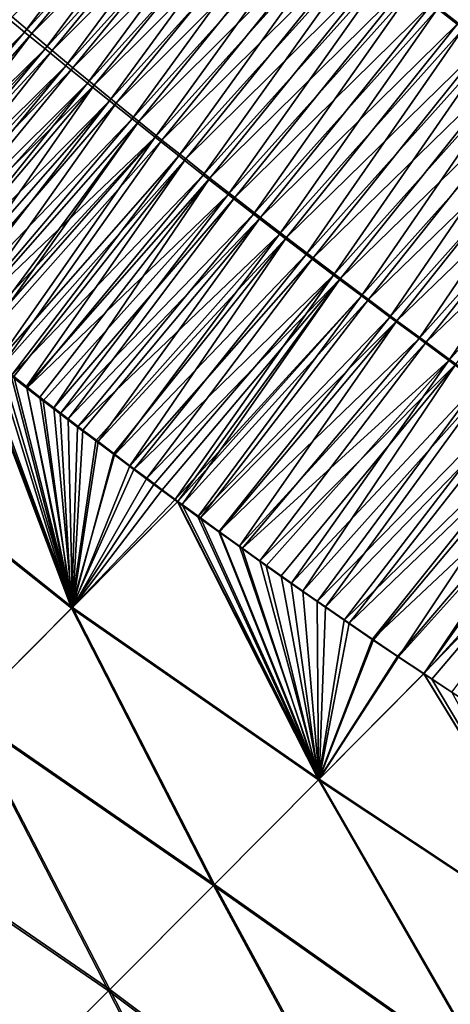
# Model space of a CAD drawing. Header units: metres. Extents: x -42 to 163, y -93 to 90.
# Tile 83 of 232: x 63.29 to 66.52, y -48.94 to -41.56. Entities that reach past the tile are written whole.
import ezdxf

# ---------------------------------------------------------------- set-up
doc = ezdxf.new("R2010")
doc.units = ezdxf.units.M
doc.layers.add('solid_500770_SW0001', color=7, linetype='CONTINUOUS')

msp = doc.modelspace()

# ---------------------------------------------------------------- linework, layer by layer
at = {"layer": 'solid_500770_SW0001'}
for points in [[(64.56945, -40.000626, -17.802614), (63.32658, -41.653019, -18.182472), (63.177494, -41.531231, -18.154263)], [(64.56945, -40.000626, -17.802614), (64.717178, -40.120911, -17.832277), (63.32658, -41.653019, -18.182472)], [(66.384071, -41.435875, 18.185736), (66.576996, -41.586681, 18.228552), (67.785721, -39.990425, 17.614002)], [(63.232319, -41.539173, 18.157747), (63.38018, -41.663677, 18.186575), (64.695213, -40.069408, 17.818155)], [(63.38018, -41.663677, 18.186575), (64.844612, -40.194229, 17.849569), (64.695213, -40.069408, 17.818155)], [(64.717178, -40.120911, -17.832277), (63.479637, -41.777607, -18.211926), (63.32658, -41.653019, -18.182472)], [(64.717178, -40.120911, -17.832277), (64.86895, -40.244137, -17.86331), (63.479637, -41.777607, -18.211926)], [(67.921852, -40.110718, -17.651007), (66.615211, -41.629768, -18.240993), (66.421432, -41.479214, -18.198196)], [(63.38018, -41.663677, 18.186575), (63.532272, -41.790634, 18.216581), (64.844612, -40.194229, 17.849569)], [(63.532272, -41.790634, 18.216581), (64.998337, -40.321686, 17.882238), (64.844612, -40.194229, 17.849569)], [(64.86895, -40.244137, -17.86331), (63.636707, -41.904953, -18.242592), (63.479637, -41.777607, -18.211926)], [(64.86895, -40.244137, -17.86331), (65.024788, -40.370262, -17.895674), (63.636707, -41.904953, -18.242592)], [(63.532272, -41.790634, 18.216581), (63.68861, -41.920048, 18.247744), (64.998337, -40.321686, 17.882238)], [(65.024788, -40.370262, -17.895674), (63.797836, -42.035023, -18.274443), (63.636707, -41.904953, -18.242592)], [(63.68861, -41.920048, 18.247744), (65.156395, -40.451786, 17.916136), (64.998337, -40.321686, 17.882238)], [(65.024788, -40.370262, -17.895674), (65.184723, -40.499252, -17.929329), (63.797836, -42.035023, -18.274443)], [(63.68861, -41.920048, 18.247744), (63.849186, -42.051926, 18.280041), (65.156395, -40.451786, 17.916136)], [(63.849186, -42.051926, 18.280041), (65.318764, -40.584534, 17.951241), (65.156395, -40.451786, 17.916136)], [(65.184723, -40.499252, -17.929329), (63.96307, -42.167767, -18.307447), (63.797836, -42.035023, -18.274443)], [(65.184723, -40.499252, -17.929329), (65.348785, -40.631065, -17.964235), (63.96307, -42.167767, -18.307447)], [(63.849186, -42.051926, 18.280041), (64.014015, -42.186268, 18.31345), (65.318764, -40.584534, 17.951241)], [(64.014015, -42.186268, 18.31345), (65.485435, -40.719936, 17.987524), (65.318764, -40.584534, 17.951241)], [(65.348785, -40.631065, -17.964235), (64.132454, -42.303146, -18.341579), (63.96307, -42.167767, -18.307447)], [(65.348785, -40.631065, -17.964235), (65.516998, -40.765671, -18.000362), (64.132454, -42.303146, -18.341579)], [(64.014015, -42.186268, 18.31345), (64.183121, -42.323063, 18.34795), (65.485435, -40.719936, 17.987524)], [(64.183121, -42.323063, 18.34795), (65.656433, -40.857964, 18.024963), (65.485435, -40.719936, 17.987524)], [(65.516998, -40.765671, -18.000362), (64.30603, -42.441109, -18.376814), (64.132454, -42.303146, -18.341579)], [(65.516998, -40.765671, -18.000362), (65.689392, -40.903023, -18.037674), (64.30603, -42.441109, -18.376814)], [(64.183121, -42.323063, 18.34795), (64.356529, -42.462265, 18.383518), (65.656433, -40.857964, 18.024963)], [(64.356529, -42.462265, 18.383518), (65.831779, -40.998596, 18.06353), (65.656433, -40.857964, 18.024963)], [(65.689392, -40.903023, -18.037674), (64.483864, -42.581604, -18.41313), (64.30603, -42.441109, -18.376814)], [(65.689392, -40.903023, -18.037674), (65.865997, -41.043095, -18.076145), (64.483864, -42.581604, -18.41313)], [(64.356529, -42.462265, 18.383518), (64.534286, -42.603848, 18.420134), (65.831779, -40.998596, 18.06353)], [(65.865997, -41.043095, -18.076145), (64.665985, -42.724579, -18.450499), (64.483864, -42.581604, -18.41313)], [(64.534286, -42.603848, 18.420134), (66.011482, -41.141808, 18.103199), (65.831779, -40.998596, 18.06353)], [(65.865997, -41.043095, -18.076145), (66.046852, -41.185841, -18.115744), (64.665985, -42.724579, -18.450499)], [(64.534286, -42.603848, 18.420134), (64.716431, -42.747765, 18.457775), (66.011482, -41.141808, 18.103199)], [(66.046852, -41.185841, -18.115744), (64.852463, -42.869987, -18.488901), (64.665985, -42.724579, -18.450499)], [(64.716431, -42.747765, 18.457775), (66.19558, -41.287579, 18.143944), (66.011482, -41.141808, 18.103199)], [(66.046852, -41.185841, -18.115744), (66.231987, -41.331226, -18.156437), (64.852463, -42.869987, -18.488901)], [(64.716431, -42.747765, 18.457775), (64.902992, -42.893986, 18.496422), (66.19558, -41.287579, 18.143944)], [(66.231987, -41.331226, -18.156437), (65.043327, -43.017773, -18.528313), (64.852463, -42.869987, -18.488901)], [(64.902992, -42.893986, 18.496422), (66.384071, -41.435875, 18.185736), (66.19558, -41.287579, 18.143944)], [(66.231987, -41.331226, -18.156437), (66.421432, -41.479214, -18.198196), (65.043327, -43.017773, -18.528313)], [(64.902992, -42.893986, 18.496422), (65.094017, -43.042473, 18.536053), (66.384071, -41.435875, 18.185736)], [(66.421432, -41.479214, -18.198196), (65.238647, -43.167889, -18.56871), (65.043327, -43.017773, -18.528313)], [(65.094017, -43.042473, 18.536053), (66.576996, -41.586681, 18.228552), (66.384071, -41.435875, 18.185736)], [(66.421432, -41.479214, -18.198196), (66.615211, -41.629768, -18.240993), (65.238647, -43.167889, -18.56871)], [(63.177494, -41.531231, -18.154263), (63.32658, -41.653019, -18.182472), (61.841595, -43.122826, -18.267649)], [(63.232319, -41.539173, 18.157747), (62.005096, -43.230156, 18.293848), (63.38018, -41.663677, 18.186575)], [(65.094017, -43.042473, 18.536053), (65.289543, -43.193188, 18.576645), (66.576996, -41.586681, 18.228552)], [(66.615211, -41.629768, -18.240993), (65.438454, -43.320286, -18.610067), (65.238647, -43.167889, -18.56871)], [(65.289543, -43.193188, 18.576645), (66.774361, -41.739971, 18.272364), (66.576996, -41.586681, 18.228552)], [(66.615211, -41.629768, -18.240993), (66.81337, -41.782848, -18.284796), (65.438454, -43.320286, -18.610067)], [(63.32658, -41.653019, -18.182472), (61.989685, -43.243889, -18.293476), (61.841595, -43.122826, -18.267649)], [(63.32658, -41.653019, -18.182472), (63.479637, -41.777607, -18.211926), (61.989685, -43.243889, -18.293476)], [(63.38018, -41.663677, 18.186575), (62.005096, -43.230156, 18.293848), (62.116886, -43.323803, 18.313843)], [(63.38018, -41.663677, 18.186575), (62.116886, -43.323803, 18.313843), (63.532272, -41.790634, 18.216581)], [(63.479637, -41.777607, -18.211926), (62.06752, -43.30732, -18.307207), (61.989685, -43.243889, -18.293476)], [(63.479637, -41.777607, -18.211926), (62.14798, -43.3727, -18.321501), (62.06752, -43.30732, -18.307207)], [(63.479637, -41.777607, -18.211926), (63.636707, -41.904953, -18.242592), (62.14798, -43.3727, -18.321501)], [(65.289543, -43.193188, 18.576645), (65.489601, -43.346092, 18.618179), (66.774361, -41.739971, 18.272364)], [(66.81337, -41.782848, -18.284796), (65.642815, -43.474907, -18.652363), (65.438454, -43.320286, -18.610067)], [(65.489601, -43.346092, 18.618179), (66.976189, -41.895714, 18.317146), (66.774361, -41.739971, 18.272364)], [(66.81337, -41.782848, -18.284796), (67.01593, -41.938423, -18.329573), (65.642815, -43.474907, -18.652363)], [(63.532272, -41.790634, 18.216581), (62.116886, -43.323803, 18.313843), (62.237926, -43.424385, 18.335672)], [(63.532272, -41.790634, 18.216581), (62.237926, -43.424385, 18.335672), (63.68861, -41.920048, 18.247744)], [(63.636707, -41.904953, -18.242592), (62.23111, -43.440125, -18.336374), (62.14798, -43.3727, -18.321501)], [(63.636707, -41.904953, -18.242592), (62.316952, -43.509556, -18.351831), (62.23111, -43.440125, -18.336374)], [(63.68861, -41.920048, 18.247744), (62.237926, -43.424385, 18.335672), (62.36739, -43.531124, 18.359213)], [(63.636707, -41.904953, -18.242592), (63.797836, -42.035023, -18.274443), (62.316952, -43.509556, -18.351831)], [(63.68861, -41.920048, 18.247744), (62.36739, -43.531124, 18.359213), (63.849186, -42.051926, 18.280041)], [(65.489601, -43.346092, 18.618179), (65.694237, -43.501152, 18.660633), (66.976189, -41.895714, 18.317146)], [(65.694237, -43.501152, 18.660633), (67.18251, -42.053894, 18.362873), (66.976189, -41.895714, 18.317146)], [(67.01593, -41.938423, -18.329573), (65.851761, -43.631706, -18.695574), (65.642815, -43.474907, -18.652363)], [(67.01593, -41.938423, -18.329573), (67.222931, -42.096451, -18.375296), (65.851761, -43.631706, -18.695574)], [(63.797836, -42.035023, -18.274443), (62.40554, -43.580944, -18.367878), (62.316952, -43.509556, -18.351831)], [(63.849186, -42.051926, 18.280041), (62.36739, -43.531124, 18.359213), (62.505089, -43.643787, 18.384443)], [(63.797836, -42.035023, -18.274443), (62.496868, -43.654366, -18.384521), (62.40554, -43.580944, -18.367878)], [(63.797836, -42.035023, -18.274443), (63.96307, -42.167767, -18.307447), (62.496868, -43.654366, -18.384521)], [(63.849186, -42.051926, 18.280041), (62.505089, -43.643787, 18.384443), (62.651619, -43.762791, 18.411491)], [(63.849186, -42.051926, 18.280041), (62.651619, -43.762791, 18.411491), (64.014015, -42.186268, 18.31345)], [(65.694237, -43.501152, 18.660633), (65.903473, -43.658329, 18.703985), (67.18251, -42.053894, 18.362873)], [(65.903473, -43.658329, 18.703985), (67.393326, -42.214485, 18.409515), (67.18251, -42.053894, 18.362873)], [(67.222931, -42.096451, -18.375296), (66.065353, -43.790634, -18.739676), (65.851761, -43.631706, -18.695574)], [(67.222931, -42.096451, -18.375296), (67.434395, -42.256897, -18.421934), (66.065353, -43.790634, -18.739676)], [(63.96307, -42.167767, -18.307447), (62.591114, -43.729893, -18.401791), (62.496868, -43.654366, -18.384521)], [(63.96307, -42.167767, -18.307447), (62.688496, -43.80759, -18.41972), (62.591114, -43.729893, -18.401791)], [(64.014015, -42.186268, 18.31345), (62.651619, -43.762791, 18.411491), (62.807388, -43.888435, 18.440447)], [(63.96307, -42.167767, -18.307447), (64.132454, -42.303146, -18.341579), (62.688496, -43.80759, -18.41972)], [(64.014015, -42.186268, 18.31345), (62.807388, -43.888435, 18.440447), (64.183121, -42.323063, 18.34795)], [(65.903473, -43.658329, 18.703985), (66.117363, -43.817589, 18.748215), (67.393326, -42.214485, 18.409515)], [(66.117363, -43.817589, 18.748215), (67.608681, -42.377457, 18.45705), (67.393326, -42.214485, 18.409515)], [(67.434395, -42.256897, -18.421934), (66.283638, -43.951633, -18.784645), (66.065353, -43.790634, -18.739676)], [(67.434395, -42.256897, -18.421934), (67.65036, -42.419716, -18.469458), (66.283638, -43.951633, -18.784645)], [(64.132454, -42.303146, -18.341579), (62.789013, -43.887516, -18.438316), (62.688496, -43.80759, -18.41972)], [(64.132454, -42.303146, -18.341579), (64.30603, -42.441109, -18.376814), (62.789013, -43.887516, -18.438316)], [(64.183121, -42.323063, 18.34795), (62.807388, -43.888435, 18.440447), (62.940941, -43.995258, 18.465401)], [(64.183121, -42.323063, 18.34795), (62.940941, -43.995258, 18.465401), (62.973801, -44.021446, 18.47156)], [(64.183121, -42.323063, 18.34795), (62.973801, -44.021446, 18.47156), (64.356529, -42.462265, 18.383518)], [(64.30603, -42.441109, -18.376814), (62.892761, -43.969723, -18.457598), (62.789013, -43.887516, -18.438316)], [(64.30603, -42.441109, -18.376814), (62.933899, -44.002213, -18.465263), (62.892761, -43.969723, -18.457598)], [(64.30603, -42.441109, -18.376814), (63.110893, -44.141277, -18.498365), (62.933899, -44.002213, -18.465263)], [(64.30603, -42.441109, -18.376814), (64.483864, -42.581604, -18.41313), (63.110893, -44.141277, -18.498365)], [(66.117363, -43.817589, 18.748215), (66.335945, -43.978878, 18.793303), (67.608681, -42.377457, 18.45705)], [(67.65036, -42.419716, -18.469458), (66.506668, -44.114632, -18.830469), (66.283638, -43.951633, -18.784645)], [(66.335945, -43.978878, 18.793303), (67.828583, -42.542763, 18.505457), (67.608681, -42.377457, 18.45705)], [(67.65036, -42.419716, -18.469458), (67.870857, -42.584854, -18.517849), (66.506668, -44.114632, -18.830469)], [(64.356529, -42.462265, 18.383518), (62.973801, -44.021446, 18.47156), (63.151516, -44.162247, 18.504961)], [(64.356529, -42.462265, 18.383518), (63.151516, -44.162247, 18.504961), (64.534286, -42.603848, 18.420134)], [(64.483864, -42.581604, -18.41313), (63.225384, -44.230751, -18.519878), (63.110893, -44.141277, -18.498365)], [(64.483864, -42.581604, -18.41313), (64.665985, -42.724579, -18.450499), (63.225384, -44.230751, -18.519878)], [(66.335945, -43.978878, 18.793303), (66.559258, -44.142128, 18.839233), (67.828583, -42.542763, 18.505457)], [(67.870857, -42.584854, -18.517849), (66.734489, -44.279549, -18.877129), (66.506668, -44.114632, -18.830469)], [(64.534286, -42.603848, 18.420134), (63.151516, -44.162247, 18.504961), (63.245079, -44.235802, 18.522606)], [(64.534286, -42.603848, 18.420134), (63.245079, -44.235802, 18.522606), (63.341785, -44.31152, 18.540886)], [(64.534286, -42.603848, 18.420134), (63.341785, -44.31152, 18.540886), (64.716431, -42.747765, 18.457775)], [(64.665985, -42.724579, -18.450499), (63.343784, -44.322781, -18.542191), (63.225384, -44.230751, -18.519878)], [(64.665985, -42.724579, -18.450499), (64.852463, -42.869987, -18.488901), (63.343784, -44.322781, -18.542191)], [(64.716431, -42.747765, 18.457775), (63.341785, -44.31152, 18.540886), (63.441795, -44.389412, 18.559826)], [(64.716431, -42.747765, 18.457775), (63.441795, -44.389412, 18.559826), (63.545269, -44.469505, 18.579451)], [(64.716431, -42.747765, 18.457775), (63.545269, -44.469505, 18.579451), (64.902992, -42.893986, 18.496422)], [(64.852463, -42.869987, -18.488901), (63.466366, -44.417439, -18.565344), (63.343784, -44.322781, -18.542191)], [(64.852463, -42.869987, -18.488901), (63.593037, -44.514805, -18.589336), (63.466366, -44.417439, -18.565344)], [(64.852463, -42.869987, -18.488901), (65.043327, -43.017773, -18.528313), (63.593037, -44.514805, -18.589336)], [(64.902992, -42.893986, 18.496422), (63.545269, -44.469505, 18.579451), (63.652222, -44.551922, 18.599771)], [(64.902992, -42.893986, 18.496422), (63.652222, -44.551922, 18.599771), (65.094017, -43.042473, 18.536053)], [(65.043327, -43.017773, -18.528313), (63.724083, -44.614944, -18.614208), (63.593037, -44.514805, -18.589336)], [(65.043327, -43.017773, -18.528313), (65.238647, -43.167889, -18.56871), (63.724083, -44.614944, -18.614208)], [(65.094017, -43.042473, 18.536053), (63.652222, -44.551922, 18.599771), (63.762741, -44.636654, 18.620804)], [(65.094017, -43.042473, 18.536053), (63.762741, -44.636654, 18.620804), (63.876961, -44.723644, 18.642561)], [(65.094017, -43.042473, 18.536053), (63.876961, -44.723644, 18.642561), (65.289543, -43.193188, 18.576645)], [(65.238647, -43.167889, -18.56871), (63.85989, -44.717934, -18.640015), (63.724083, -44.614944, -18.614208)], [(65.238647, -43.167889, -18.56871), (64.00042, -44.823864, -18.666763), (63.85989, -44.717934, -18.640015)], [(65.238647, -43.167889, -18.56871), (65.438454, -43.320286, -18.610067), (64.00042, -44.823864, -18.666763)], [(65.289543, -43.193188, 18.576645), (63.876961, -44.723644, 18.642561), (63.994934, -44.812912, 18.665051)], [(65.289543, -43.193188, 18.576645), (63.994934, -44.812912, 18.665051), (64.116684, -44.904568, 18.688286)], [(65.289543, -43.193188, 18.576645), (64.116684, -44.904568, 18.688286), (65.489601, -43.346092, 18.618179)], [(65.438454, -43.320286, -18.610067), (64.145859, -44.932804, -18.694483), (64.00042, -44.823864, -18.666763)], [(65.438454, -43.320286, -18.610067), (65.642815, -43.474907, -18.652363), (64.145859, -44.932804, -18.694483)], [(65.489601, -43.346092, 18.618179), (64.116684, -44.904568, 18.688286), (64.242462, -44.998631, 18.712305)], [(65.489601, -43.346092, 18.618179), (64.242462, -44.998631, 18.712305), (65.694237, -43.501152, 18.660633)], [(65.642815, -43.474907, -18.652363), (64.296661, -45.04483, -18.723238), (64.145859, -44.932804, -18.694483)], [(65.642815, -43.474907, -18.652363), (64.453011, -45.160042, -18.753061), (64.296661, -45.04483, -18.723238)], [(65.642815, -43.474907, -18.652363), (65.851761, -43.631706, -18.695574), (64.453011, -45.160042, -18.753061)], [(65.694237, -43.501152, 18.660633), (64.242462, -44.998631, 18.712305), (64.357857, -45.084278, 18.734339)], [(65.694237, -43.501152, 18.660633), (64.357857, -45.084278, 18.734339), (64.47657, -45.171902, 18.757013)], [(65.694237, -43.501152, 18.660633), (64.47657, -45.171902, 18.757013), (64.50679, -45.194138, 18.762789)], [(65.694237, -43.501152, 18.660633), (64.50679, -45.194138, 18.762789), (65.903473, -43.658329, 18.703985)], [(65.851761, -43.631706, -18.695574), (64.473595, -45.175163, -18.75699), (64.453011, -45.160042, -18.753061)], [(65.851761, -43.631706, -18.695574), (64.625526, -45.286304, -18.78599), (64.473595, -45.175163, -18.75699)], [(65.903473, -43.658329, 18.703985), (64.50679, -45.194138, 18.762789), (64.645454, -45.295723, 18.789282)], [(65.851761, -43.631706, -18.695574), (66.065353, -43.790634, -18.739676), (64.625526, -45.286304, -18.78599)], [(65.903473, -43.658329, 18.703985), (64.645454, -45.295723, 18.789282), (66.117363, -43.817589, 18.748215)], [(66.065353, -43.790634, -18.739676), (64.782791, -45.40036, -18.815998), (64.625526, -45.286304, -18.78599)], [(66.117363, -43.817589, 18.748215), (64.645454, -45.295723, 18.789282), (64.788895, -45.399937, 18.816675)], [(66.065353, -43.790634, -18.739676), (66.283638, -43.951633, -18.784645), (64.782791, -45.40036, -18.815998)], [(66.117363, -43.817589, 18.748215), (64.788895, -45.399937, 18.816675), (64.937317, -45.506859, 18.844999)], [(66.117363, -43.817589, 18.748215), (64.937317, -45.506859, 18.844999), (66.335945, -43.978878, 18.793303)], [(63.684898, -45.967442, 18.682261), (62.940941, -43.995258, 18.465401), (62.175774, -44.762791, 18.40695)], [(63.684898, -45.967442, 18.682261), (62.973801, -44.021446, 18.47156), (62.940941, -43.995258, 18.465401)], [(66.283638, -43.951633, -18.784645), (64.957191, -45.525589, -18.849249), (64.782791, -45.40036, -18.815998)], [(66.335945, -43.978878, 18.793303), (64.937317, -45.506859, 18.844999), (65.090591, -45.616577, 18.874247)], [(66.283638, -43.951633, -18.784645), (66.506668, -44.114632, -18.830469), (64.957191, -45.525589, -18.849249)], [(66.335945, -43.978878, 18.793303), (65.090591, -45.616577, 18.874247), (66.559258, -44.142128, 18.839233)], [(63.679283, -45.973183, -18.68149), (62.166344, -44.772305, -18.405872), (62.933899, -44.002213, -18.465263)], [(63.679283, -45.973183, -18.68149), (62.933899, -44.002213, -18.465263), (63.110893, -44.141277, -18.498365)], [(63.684898, -45.967442, 18.682261), (63.151516, -44.162247, 18.504961), (62.973801, -44.021446, 18.47156)], [(63.225384, -44.230751, -18.519878), (63.679283, -45.973183, -18.68149), (63.110893, -44.141277, -18.498365)], [(66.506668, -44.114632, -18.830469), (65.137894, -45.654392, -18.883696), (64.957191, -45.525589, -18.849249)], [(66.559258, -44.142128, 18.839233), (65.090591, -45.616577, 18.874247), (65.249153, -45.729122, 18.904476)], [(66.506668, -44.114632, -18.830469), (65.325447, -45.786781, -18.919415), (65.137894, -45.654392, -18.883696)], [(66.559258, -44.142128, 18.839233), (65.249153, -45.729122, 18.904476), (65.413483, -45.844517, 18.935755)], [(66.506668, -44.114632, -18.830469), (66.734489, -44.279549, -18.877129), (65.325447, -45.786781, -18.919415)], [(66.559258, -44.142128, 18.839233), (65.413483, -45.844517, 18.935755), (66.787369, -44.307259, 18.88599)], [(63.684898, -45.967442, 18.682261), (63.245079, -44.235802, 18.522606), (63.151516, -44.162247, 18.504961)], [(63.225384, -44.230751, -18.519878), (63.343784, -44.322781, -18.542191), (63.679283, -45.973183, -18.68149)], [(63.684898, -45.967442, 18.682261), (63.341785, -44.31152, 18.540886), (63.245079, -44.235802, 18.522606)], [(66.734489, -44.279549, -18.877129), (65.520523, -45.922771, -18.956493), (65.325447, -45.786781, -18.919415)], [(66.734489, -44.279549, -18.877129), (66.967155, -44.446308, -18.924612), (65.520523, -45.922771, -18.956493)], [(63.684898, -45.967442, 18.682261), (63.441795, -44.389412, 18.559826), (63.341785, -44.31152, 18.540886)], [(63.343784, -44.322781, -18.542191), (63.466366, -44.417439, -18.565344), (63.679283, -45.973183, -18.68149)], [(66.787369, -44.307259, 18.88599), (65.413483, -45.844517, 18.935755), (65.583443, -45.962898, 18.968071)], [(66.787369, -44.307259, 18.88599), (65.583443, -45.962898, 18.968071), (67.020309, -44.474197, 18.933563)], [(63.684898, -45.967442, 18.682261), (63.545269, -44.469505, 18.579451), (63.441795, -44.389412, 18.559826)], [(63.466366, -44.417439, -18.565344), (63.593037, -44.514805, -18.589336), (63.679283, -45.973183, -18.68149)], [(63.684898, -45.967442, 18.682261), (63.652222, -44.551922, 18.599771), (63.545269, -44.469505, 18.579451)], [(66.967155, -44.446308, -18.924612), (65.722961, -46.062565, -18.994925), (65.520523, -45.922771, -18.956493)], [(67.020309, -44.474197, 18.933563), (65.583443, -45.962898, 18.968071), (65.759254, -46.08432, 19.001461)], [(66.967155, -44.446308, -18.924612), (67.204712, -44.614834, -18.972902), (65.722961, -46.062565, -18.994925)], [(67.020309, -44.474197, 18.933563), (65.759254, -46.08432, 19.001461), (67.258141, -44.642864, 18.981934)], [(63.593037, -44.514805, -18.589336), (63.724083, -44.614944, -18.614208), (63.679283, -45.973183, -18.68149)], [(63.684898, -45.967442, 18.682261), (63.762741, -44.636654, 18.620804), (63.652222, -44.551922, 18.599771)], [(63.724083, -44.614944, -18.614208), (63.85989, -44.717934, -18.640015), (63.679283, -45.973183, -18.68149)], [(63.684898, -45.967442, 18.682261), (63.876961, -44.723644, 18.642561), (63.762741, -44.636654, 18.620804)], [(67.204712, -44.614834, -18.972902), (65.933174, -46.206215, -19.034767), (65.722961, -46.062565, -18.994925)], [(67.258141, -44.642864, 18.981934), (65.759254, -46.08432, 19.001461), (65.941513, -46.208786, 19.036003)], [(67.204712, -44.614834, -18.972902), (67.44722, -44.785046, -19.021986), (65.933174, -46.206215, -19.034767)], [(67.258141, -44.642864, 18.981934), (65.941513, -46.208786, 19.036003), (66.130554, -46.336353, 19.071749)], [(67.258141, -44.642864, 18.981934), (66.130554, -46.336353, 19.071749), (67.500908, -44.813183, 19.031086)], [(63.85989, -44.717934, -18.640015), (64.00042, -44.823864, -18.666763), (63.679283, -45.973183, -18.68149)], [(63.684898, -45.967442, 18.682261), (63.994934, -44.812912, 18.665051), (63.876961, -44.723644, 18.642561)], [(63.679283, -45.973183, -18.68149), (62.885056, -46.769958, -18.545729), (62.166344, -44.772305, -18.405872)], [(62.893616, -46.761269, 18.547514), (63.684898, -45.967442, 18.682261), (62.175774, -44.762791, 18.40695)], [(67.44722, -44.785046, -19.021986), (66.12252, -46.333954, -19.070564), (65.933174, -46.206215, -19.034767)], [(67.44722, -44.785046, -19.021986), (66.318581, -46.46463, -19.107542), (66.12252, -46.333954, -19.070564)], [(67.44722, -44.785046, -19.021986), (67.694725, -44.956871, -19.071846), (66.318581, -46.46463, -19.107542)], [(64.00042, -44.823864, -18.666763), (64.145859, -44.932804, -18.694483), (63.679283, -45.973183, -18.68149)], [(63.684898, -45.967442, 18.682261), (64.116684, -44.904568, 18.688286), (63.994934, -44.812912, 18.665051)], [(67.500908, -44.813183, 19.031086), (66.130554, -46.336353, 19.071749), (66.319099, -46.462509, 19.107346)], [(67.500908, -44.813183, 19.031086), (66.319099, -46.462509, 19.107346), (67.748665, -44.985077, 19.081009)], [(64.145859, -44.932804, -18.694483), (64.296661, -45.04483, -18.723238), (63.679283, -45.973183, -18.68149)], [(63.684898, -45.967442, 18.682261), (64.242462, -44.998631, 18.712305), (64.116684, -44.904568, 18.688286)], [(67.694725, -44.956871, -19.071846), (66.379631, -46.5051, -19.119045), (66.318581, -46.46463, -19.107542)], [(67.694725, -44.956871, -19.071846), (66.616074, -46.66066, -19.163523), (66.379631, -46.5051, -19.119045)], [(63.684898, -45.967442, 18.682261), (64.357857, -45.084278, 18.734339), (64.242462, -44.998631, 18.712305)], [(67.748665, -44.985077, 19.081009), (66.319099, -46.462509, 19.107346), (66.528923, -46.601303, 19.146862)], [(64.296661, -45.04483, -18.723238), (64.453011, -45.160042, -18.753061), (63.679283, -45.973183, -18.68149)], [(63.684898, -45.967442, 18.682261), (64.47657, -45.171902, 18.757013), (64.357857, -45.084278, 18.734339)], [(64.453011, -45.160042, -18.753061), (64.473595, -45.175163, -18.75699), (63.679283, -45.973183, -18.68149)], [(65.530724, -47.259148, -19.021982), (63.679283, -45.973183, -18.68149), (64.473595, -45.175163, -18.75699)], [(65.53476, -47.25494, 19.022612), (64.47657, -45.171902, 18.757013), (63.684898, -45.967442, 18.682261)], [(65.530724, -47.259148, -19.021982), (64.473595, -45.175163, -18.75699), (64.625526, -45.286304, -18.78599)], [(65.53476, -47.25494, 19.022612), (64.50679, -45.194138, 18.762789), (64.47657, -45.171902, 18.757013)], [(65.53476, -47.25494, 19.022612), (64.645454, -45.295723, 18.789282), (64.50679, -45.194138, 18.762789)], [(64.782791, -45.40036, -18.815998), (65.530724, -47.259148, -19.021982), (64.625526, -45.286304, -18.78599)], [(65.53476, -47.25494, 19.022612), (64.788895, -45.399937, 18.816675), (64.645454, -45.295723, 18.789282)], [(64.782791, -45.40036, -18.815998), (64.957191, -45.525589, -18.849249), (65.530724, -47.259148, -19.021982)], [(65.53476, -47.25494, 19.022612), (64.937317, -45.506859, 18.844999), (64.788895, -45.399937, 18.816675)], [(65.53476, -47.25494, 19.022612), (65.090591, -45.616577, 18.874247), (64.937317, -45.506859, 18.844999)], [(64.957191, -45.525589, -18.849249), (65.137894, -45.654392, -18.883696), (65.530724, -47.259148, -19.021982)], [(65.53476, -47.25494, 19.022612), (65.249153, -45.729122, 18.904476), (65.090591, -45.616577, 18.874247)], [(65.137894, -45.654392, -18.883696), (65.325447, -45.786781, -18.919415), (65.530724, -47.259148, -19.021982)], [(65.53476, -47.25494, 19.022612), (65.413483, -45.844517, 18.935755), (65.249153, -45.729122, 18.904476)], [(65.325447, -45.786781, -18.919415), (65.520523, -45.922771, -18.956493), (65.530724, -47.259148, -19.021982)], [(65.53476, -47.25494, 19.022612), (65.583443, -45.962898, 18.968071), (65.413483, -45.844517, 18.935755)], [(64.742104, -48.05196, -18.880917), (62.885056, -46.769958, -18.545729), (63.679283, -45.973183, -18.68149)], [(64.748962, -48.044914, 18.882456), (63.684898, -45.967442, 18.682261), (62.893616, -46.761269, 18.547514)], [(65.530724, -47.259148, -19.021982), (64.742104, -48.05196, -18.880917), (63.679283, -45.973183, -18.68149)], [(64.748962, -48.044914, 18.882456), (65.53476, -47.25494, 19.022612), (63.684898, -45.967442, 18.682261)], [(65.520523, -45.922771, -18.956493), (65.722961, -46.062565, -18.994925), (65.530724, -47.259148, -19.021982)], [(65.53476, -47.25494, 19.022612), (65.759254, -46.08432, 19.001461), (65.583443, -45.962898, 18.968071)], [(65.722961, -46.062565, -18.994925), (65.933174, -46.206215, -19.034767), (65.530724, -47.259148, -19.021982)], [(65.53476, -47.25494, 19.022612), (65.941513, -46.208786, 19.036003), (65.759254, -46.08432, 19.001461)], [(65.933174, -46.206215, -19.034767), (66.12252, -46.333954, -19.070564), (65.530724, -47.259148, -19.021982)], [(65.53476, -47.25494, 19.022612), (66.130554, -46.336353, 19.071749), (65.941513, -46.208786, 19.036003)], [(66.12252, -46.333954, -19.070564), (66.318581, -46.46463, -19.107542), (65.530724, -47.259148, -19.021982)], [(65.53476, -47.25494, 19.022612), (66.319099, -46.462509, 19.107346), (66.130554, -46.336353, 19.071749)], [(67.675194, -48.681278, -19.41547), (65.530724, -47.259148, -19.021982), (66.318581, -46.46463, -19.107542)], [(67.678101, -48.678146, 19.415955), (66.319099, -46.462509, 19.107346), (65.53476, -47.25494, 19.022612)], [(67.675194, -48.681278, -19.41547), (66.318581, -46.46463, -19.107542), (66.379631, -46.5051, -19.119045)], [(67.678101, -48.678146, 19.415955), (66.528923, -46.601303, 19.146862), (66.319099, -46.462509, 19.107346)], [(66.616074, -46.66066, -19.163523), (67.675194, -48.681278, -19.41547), (66.379631, -46.5051, -19.119045)], [(63.956272, -48.841248, -18.684368), (62.09399, -47.563107, -18.349539), (62.885056, -46.769958, -18.545729)], [(63.966213, -48.831123, 18.687199), (62.893616, -46.761269, 18.547514), (62.105717, -47.55125, 18.352835)], [(64.742104, -48.05196, -18.880917), (63.956272, -48.841248, -18.684368), (62.885056, -46.769958, -18.545729)], [(63.966213, -48.831123, 18.687199), (64.748962, -48.044914, 18.882456), (62.893616, -46.761269, 18.547514)], [(66.835228, -49.527721, -19.257517), (64.742104, -48.05196, -18.880917), (65.530724, -47.259148, -19.021982)], [(66.841026, -49.521683, 19.258944), (65.53476, -47.25494, 19.022612), (64.748962, -48.044914, 18.882456)], [(67.675194, -48.681278, -19.41547), (66.835228, -49.527721, -19.257517), (65.530724, -47.259148, -19.021982)], [(66.841026, -49.521683, 19.258944), (67.678101, -48.678146, 19.415955), (65.53476, -47.25494, 19.022612)], [(63.956272, -48.841248, -18.684368), (63.175491, -49.624836, -18.432144), (62.09399, -47.563107, -18.349539)], [(63.188618, -49.611523, 18.436872), (63.966213, -48.831123, 18.687199), (62.105717, -47.55125, 18.352835)], [(65.99823, -50.370052, -19.041389), (63.956272, -48.841248, -18.684368), (64.742104, -48.05196, -18.880917)], [(66.007248, -50.36079, 19.044092), (64.748962, -48.044914, 18.882456), (63.966213, -48.831123, 18.687199)], [(66.835228, -49.527721, -19.257517), (65.99823, -50.370052, -19.041389), (64.742104, -48.05196, -18.880917)], [(66.007248, -50.36079, 19.044092), (66.841026, -49.521683, 19.258944), (64.748962, -48.044914, 18.882456)], [(65.166573, -51.206024, -18.766922), (63.175491, -49.624836, -18.432144), (63.956272, -48.841248, -18.684368)], [(65.178947, -51.193398, 18.771461), (63.966213, -48.831123, 18.687199), (63.188618, -49.611523, 18.436872)], [(65.99823, -50.370052, -19.041389), (65.166573, -51.206024, -18.766922), (63.956272, -48.841248, -18.684368)], [(65.178947, -51.193398, 18.771461), (66.007248, -50.36079, 19.044092), (63.966213, -48.831123, 18.687199)]]:
    msp.add_3dface(points, dxfattribs=at)

doc.saveas('drawing.dxf')
